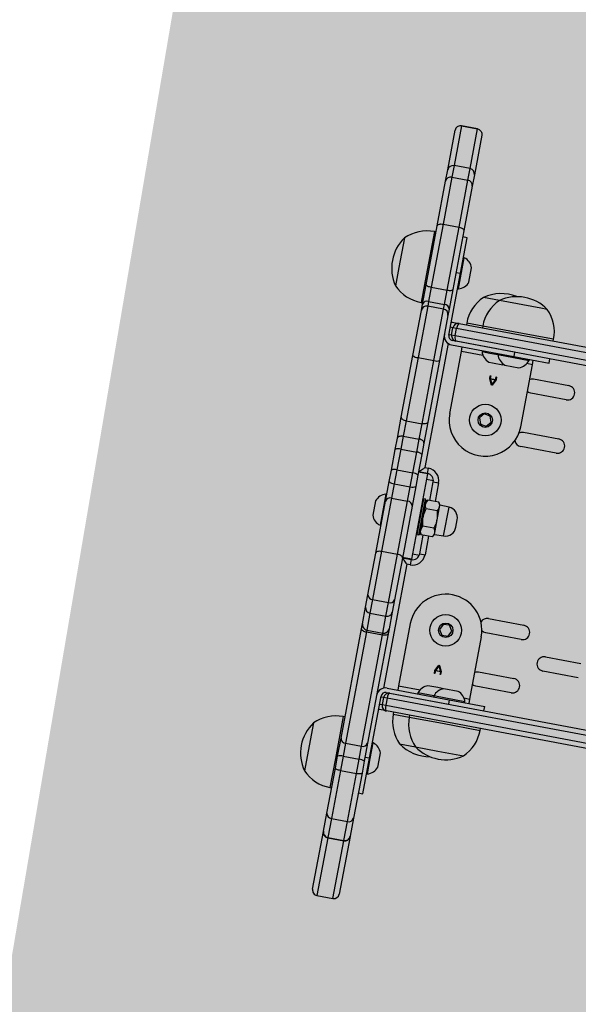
# Model space of a CAD drawing. Header units: inches. Extents: x -433 to 341, y -109 to 237.
# Tile 122 of 256: x -349.94 to -349.63, y 37.698 to 38.243. Entities that reach past the tile are written whole.
import ezdxf

# ---------------------------------------------------------------- set-up
doc = ezdxf.new("R2010")
doc.units = ezdxf.units.IN
doc.header["$MEASUREMENT"] = 0
for name, color, linetype, lineweight in [('1_mata', 7, 'Continuous', 5), ('1_projektowane', 7, 'Continuous', 5), ('1_trawa', 82, 'Continuous', 5)]:
    doc.layers.add(name, color=color, linetype=linetype, lineweight=lineweight)
picture_1 = doc.add_image_def('image1.jpg', size_in_pixel=(9921, 7015))

# ---------------------------------------------------------------- blocks, each defined once
blk = doc.blocks.new('jdjdjd')
at = {"color": 7, "linetype": 'Continuous', "lineweight": 25}
for p, q in [((-23.78214924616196, 50.83281060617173), (-23.78214924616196, 51.06881060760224)), ((-23.77914924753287, 51.0698106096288), (-23.77914924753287, 50.83181060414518)), ((-23.77514924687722, 50.83181060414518), (-23.77514924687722, 51.0698106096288)), ((-23.77214924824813, 51.06881060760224), (-23.77214924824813, 50.83281060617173)), ((-23.57364924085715, 50.83281060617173), (-23.57364924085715, 51.06881060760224)), ((-23.57064924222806, 51.0698106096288), (-23.57064924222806, 50.83181060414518)), ((-23.56664924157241, 50.83181060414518), (-23.56664924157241, 51.0698106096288)), ((-23.56364924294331, 51.06881060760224), (-23.56364924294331, 50.83281060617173)), ((-23.6093658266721, 50.91384965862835), (-23.6093658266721, 50.93384966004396)), ((-23.6013658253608, 50.93384966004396), (-23.6013658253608, 50.91384965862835)), ((-23.75948221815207, 50.87884965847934), (-23.75948221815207, 50.89884966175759)), ((-23.75148221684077, 50.89884966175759), (-23.75148221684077, 50.87884965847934)), ((-23.72943266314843, 50.87884965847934), (-23.72943266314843, 50.89884966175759)), ((-23.72143266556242, 50.89884966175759), (-23.72143266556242, 50.87884965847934)), ((-23.62436582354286, 50.87884965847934), (-23.62436582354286, 50.89884966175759)), ((-23.61636582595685, 50.89884966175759), (-23.61636582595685, 50.87884965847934)), ((-23.59431627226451, 50.87884965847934), (-23.59431627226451, 50.89884966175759)), ((-23.5863162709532, 50.89884966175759), (-23.5863162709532, 50.87884965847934)), ((-23.78214924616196, 50.88581060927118), (-23.78314924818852, 50.88581060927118)), ((-23.76964924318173, 50.88581060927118), (-23.77214924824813, 50.88581060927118)), ((-23.76964924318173, 50.86581060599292), (-23.76964924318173, 50.88581060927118)), ((-23.57364924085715, 50.88581060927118), (-23.57614924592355, 50.88581060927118)), ((-23.57614924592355, 50.86581060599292), (-23.57614924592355, 50.88581060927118)), ((-23.56264924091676, 50.88581060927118), (-23.56364924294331, 50.88581060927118)), ((-23.79874925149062, 50.87931060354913), (-23.79874925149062, 50.87570177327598)), ((-23.79874925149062, 50.87570177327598), (-23.79874925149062, 50.85231060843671)), ((-23.76714924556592, 50.87681060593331), (-23.76964924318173, 50.87681060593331)), ((-23.76914924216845, 50.87456060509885), (-23.76964924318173, 50.87456060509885)), ((-23.76914924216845, 50.85706060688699), (-23.76914924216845, 50.87456060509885)), ((-23.73214924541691, 50.87681060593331), (-23.76714924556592, 50.87681060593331)), ((-23.61364924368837, 50.87681060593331), (-23.57864924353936, 50.87681060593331)), ((-23.57864924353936, 50.87681060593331), (-23.57614924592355, 50.87681060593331)), ((-23.57614924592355, 50.87456060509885), (-23.57664924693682, 50.87456060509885)), ((-23.57664924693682, 50.87456060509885), (-23.57664924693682, 50.85706908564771)), ((-23.54704923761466, 50.8649034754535), (-23.54704923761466, 50.87931060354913)), ((-23.76414924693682, 50.86181060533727), (-23.76414924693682, 50.86981060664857)), ((-23.58164924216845, 50.86981060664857), (-23.58164924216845, 50.86181447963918)), ((-23.77214924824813, 50.86581060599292), (-23.76964924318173, 50.86581060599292)), ((-23.77214924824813, 50.86581060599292), (-23.77214924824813, 50.8308106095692)), ((-23.76964924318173, 50.8308106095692), (-23.76964924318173, 50.86581060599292)), ((-23.57614924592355, 50.86581060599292), (-23.57364924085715, 50.86581060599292)), ((-23.57614924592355, 50.8308106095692), (-23.57614924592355, 50.86581060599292)), ((-23.57364924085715, 50.8308106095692), (-23.57364924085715, 50.86581060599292)), ((-23.54704923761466, 50.85231060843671), (-23.54704923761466, 50.8649034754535)), ((-23.76414924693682, 50.86081060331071), (-23.76433230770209, 50.86131060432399)), ((-23.76414924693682, 50.85481060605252), (-23.76414924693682, 50.86081060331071)), ((-23.75679193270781, 50.85858166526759), (-23.75510235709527, 50.85858166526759)), ((-23.75679193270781, 50.85830677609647), (-23.75679193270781, 50.85858166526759)), ((-23.75526434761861, 50.85830677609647), (-23.75679193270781, 50.85830677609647)), ((-23.75526434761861, 50.85532425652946), (-23.75526434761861, 50.85830677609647)), ((-23.75510235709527, 50.85858166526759), (-23.75189501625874, 50.85692841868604)), ((-23.75227200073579, 50.85681551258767), (-23.75500222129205, 50.85822431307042)), ((-23.75500222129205, 50.85822431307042), (-23.75500222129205, 50.85540770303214)), ((-23.73480183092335, 50.85903856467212), (-23.73540500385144, 50.85562737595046)), ((-23.73154607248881, 50.86022179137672), (-23.73480183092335, 50.85903856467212)), ((-23.72889348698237, 50.85799383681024), (-23.73154607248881, 50.86022179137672)), ((-23.72949665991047, 50.85458264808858), (-23.72889348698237, 50.85799383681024)), ((-23.61386256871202, 50.86026813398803), (-23.61675021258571, 50.85835462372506)), ((-23.61675021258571, 50.85835462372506), (-23.61653688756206, 50.85489709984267)), ((-23.61076159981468, 50.85872411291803), (-23.61386256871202, 50.86026813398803)), ((-23.61054827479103, 50.85526658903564), (-23.61076159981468, 50.85872411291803)), ((-23.59390347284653, 50.85691859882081), (-23.59069613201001, 50.85857184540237)), ((-23.59079626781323, 50.85821350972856), (-23.59352648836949, 50.85680570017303)), ((-23.59079626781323, 50.85539689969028), (-23.59079626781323, 50.85821350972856)), ((-23.59069613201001, 50.85857184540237), (-23.58900655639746, 50.85857184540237)), ((-23.59053414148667, 50.85829696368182), (-23.59053414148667, 50.85531443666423)), ((-23.58900655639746, 50.85829696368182), (-23.59053414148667, 50.85829696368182)), ((-23.58900655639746, 50.85857184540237), (-23.58900655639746, 50.85829696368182)), ((-23.58164924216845, 50.86181447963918), (-23.58164924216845, 50.86181060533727)), ((-23.58146618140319, 50.86131060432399), (-23.58164924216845, 50.86081060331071)), ((-23.58164924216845, 50.86081060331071), (-23.58164924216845, 50.85829522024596)), ((-23.58164924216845, 50.85829522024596), (-23.58164924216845, 50.85281060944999)), ((-23.79874925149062, 50.85231060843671), (-23.79874925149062, 50.84331060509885)), ((-23.76964924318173, 50.85706060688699), (-23.76914924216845, 50.85706060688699)), ((-23.76914924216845, 50.85243560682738), (-23.76914924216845, 50.85706060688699)), ((-23.76914924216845, 50.84806060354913), (-23.76914924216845, 50.85243560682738)), ((-23.76414924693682, 50.85281060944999), (-23.76414924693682, 50.85481060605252)), ((-23.75679193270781, 50.85532425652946), (-23.75526434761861, 50.85532425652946)), ((-23.75679193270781, 50.85504936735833), (-23.75679193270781, 50.85532425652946)), ((-23.75510235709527, 50.85504936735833), (-23.75679193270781, 50.85504936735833)), ((-23.75189501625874, 50.85670261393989), (-23.75510235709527, 50.85504936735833)), ((-23.75500222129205, 50.85540770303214), (-23.75227200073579, 50.85681551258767)), ((-23.75189501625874, 50.85692841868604), (-23.75189501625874, 50.85670261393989)), ((-23.73540500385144, 50.85562737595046), (-23.732752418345, 50.85339942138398)), ((-23.732752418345, 50.85339942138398), (-23.72949665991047, 50.85458264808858)), ((-23.61653688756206, 50.85489709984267), (-23.61343591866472, 50.85335307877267)), ((-23.61343591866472, 50.85335307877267), (-23.61054827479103, 50.85526658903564)), ((-23.59390347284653, 50.85669280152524), (-23.59390347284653, 50.85691859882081)), ((-23.59069613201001, 50.85503954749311), (-23.59390347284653, 50.85669280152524)), ((-23.59352648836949, 50.85680570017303), (-23.59079626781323, 50.85539689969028)), ((-23.58900655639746, 50.85503954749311), (-23.59069613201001, 50.85503954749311)), ((-23.59053414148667, 50.85531443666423), (-23.58900655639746, 50.85531443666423)), ((-23.58900655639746, 50.85531443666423), (-23.58900655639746, 50.85503954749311)), ((-23.57664924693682, 50.85706908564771), (-23.57664924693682, 50.85706060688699)), ((-23.57664924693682, 50.85706060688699), (-23.57614924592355, 50.85706060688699)), ((-23.57664924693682, 50.85706060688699), (-23.57664924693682, 50.84806060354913)), ((-23.54704923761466, 50.84331060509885), (-23.54704923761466, 50.85231060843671)), ((-23.76964924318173, 50.84806060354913), (-23.76914924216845, 50.84806060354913)), ((-23.67082750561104, 50.85181060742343), (-23.67497098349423, 50.85181060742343)), ((-23.57664924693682, 50.84806060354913), (-23.57614924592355, 50.84806060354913)), ((-23.78314924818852, 50.84581061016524), (-23.78214924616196, 50.84581061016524)), ((-23.68096732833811, 50.84602000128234), (-23.68114924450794, 50.84081060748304)), ((-23.66464924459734, 50.84081060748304), (-23.66483116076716, 50.84602000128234)), ((-23.56364924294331, 50.84581061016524), (-23.56264924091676, 50.84581061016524)), ((-23.78314924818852, 50.83681060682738), (-23.78214924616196, 50.83681060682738)), ((-23.76714924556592, 50.83681060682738), (-23.76964924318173, 50.83681060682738)), ((-23.73214924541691, 50.83681060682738), (-23.76714924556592, 50.83681060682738)), ((-23.69314924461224, 50.83481061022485), (-23.69314924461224, 50.83781060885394)), ((-23.68114924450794, 50.84081060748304), (-23.68271419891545, 50.83990708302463)), ((-23.68271419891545, 50.83990708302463), (-23.68271419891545, 50.83371413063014)), ((-23.66464924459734, 50.84081060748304), (-23.68114924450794, 50.84081060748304)), ((-23.67780672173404, 50.83990708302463), (-23.67780672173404, 50.83371413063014)), ((-23.66799176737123, 50.83990708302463), (-23.66799176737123, 50.83371413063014)), ((-23.66308429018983, 50.83990708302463), (-23.66464924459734, 50.84081060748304)), ((-23.66308429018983, 50.83990708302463), (-23.66308429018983, 50.83371413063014)), ((-23.65264924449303, 50.83481061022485), (-23.65264924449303, 50.83781060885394)), ((-23.61364924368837, 50.83681060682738), (-23.57864924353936, 50.83681060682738)), ((-23.57864924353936, 50.83681060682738), (-23.57614924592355, 50.83681060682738)), ((-23.56364924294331, 50.83681060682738), (-23.56264924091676, 50.83681060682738)), ((-23.80564924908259, 50.83381060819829), (-23.81364925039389, 50.83381060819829)), ((-23.78214924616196, 50.82881060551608), (-23.78214924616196, 50.83281060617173)), ((-23.77514924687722, 50.83181060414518), (-23.77914924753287, 50.83181060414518)), ((-23.77914924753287, 50.83181060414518), (-23.77914924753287, 50.82981060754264)), ((-23.77514924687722, 50.82981060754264), (-23.77514924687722, 50.83181060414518)), ((-23.70014924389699, 50.82881060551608), (-23.70014924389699, 50.8308106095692)), ((-23.69714924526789, 50.8308106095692), (-23.70014924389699, 50.8308106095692)), ((-23.69714924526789, 50.8308106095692), (-23.69714924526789, 50.82581060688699)), ((-23.69689924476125, 50.8308106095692), (-23.69714924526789, 50.8308106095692)), ((-23.69689924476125, 50.8308106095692), (-23.69689924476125, 50.82581060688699)), ((-23.69689924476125, 50.8308106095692), (-23.64889924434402, 50.8308106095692)), ((-23.68271419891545, 50.83481061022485), (-23.69314924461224, 50.83481061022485)), ((-23.68289924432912, 50.83231060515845), (-23.68289924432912, 50.83131061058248)), ((-23.68271419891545, 50.83371413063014), (-23.68114924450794, 50.83281060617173)), ((-23.66339924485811, 50.83281060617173), (-23.68239924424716, 50.83281060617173)), ((-23.66464924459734, 50.83281060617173), (-23.66308429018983, 50.83371413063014)), ((-23.65264924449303, 50.83481061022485), (-23.66308429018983, 50.83481061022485)), ((-23.66289924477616, 50.83131061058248), (-23.66289924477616, 50.83231060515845)), ((-23.64864924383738, 50.8308106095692), (-23.64889924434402, 50.8308106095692)), ((-23.64889924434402, 50.8308106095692), (-23.64889924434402, 50.82581060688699)), ((-23.64864924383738, 50.8308106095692), (-23.64564924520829, 50.8308106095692)), ((-23.64864924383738, 50.82581060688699), (-23.64864924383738, 50.8308106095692)), ((-23.64564924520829, 50.8308106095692), (-23.64564924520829, 50.82881060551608)), ((-23.57064924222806, 50.83181060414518), (-23.56664924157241, 50.83181060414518)), ((-23.57064924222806, 50.83181060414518), (-23.57064924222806, 50.82981060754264)), ((-23.56664924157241, 50.82981060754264), (-23.56664924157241, 50.83181060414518)), ((-23.56364924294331, 50.83281060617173), (-23.56364924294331, 50.82881060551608)), ((-23.53614924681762, 50.83381060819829), (-23.54014924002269, 50.83381060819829)), ((-23.53214923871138, 50.83381060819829), (-23.53614924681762, 50.83381060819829)), ((-23.88694993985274, 50.82581060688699), (-23.86455730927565, 50.82581060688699)), ((-23.86455257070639, 50.82581060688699), (-23.85824948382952, 50.82581060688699)), ((-23.85824948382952, 50.82581060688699), (-23.8330171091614, 50.82581060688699)), ((-23.8330171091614, 50.82581060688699), (-23.79988157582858, 50.82581060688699)), ((-23.82964923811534, 50.8283106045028), (-23.82964923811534, 50.82581060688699)), ((-23.80964924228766, 50.8283106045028), (-23.82964923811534, 50.8283106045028)), ((-23.81839924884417, 50.82881060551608), (-23.81839924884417, 50.8283106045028)), ((-23.80089925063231, 50.82881060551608), (-23.81839924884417, 50.82881060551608)), ((-23.80964924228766, 50.82581060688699), (-23.80964924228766, 50.8283106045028)), ((-23.77464924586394, 50.8283106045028), (-23.80964924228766, 50.8283106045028)), ((-23.80089925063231, 50.8283106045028), (-23.80089925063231, 50.82881060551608)), ((-23.79988157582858, 50.82581060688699), (-23.78880875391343, 50.82581060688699)), ((-23.78880875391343, 50.82581060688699), (-23.78539100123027, 50.82581060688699)), ((-23.78539100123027, 50.82581060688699), (-23.75986442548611, 50.82581060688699)), ((-23.78214924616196, 50.8283106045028), (-23.78214924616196, 50.82881060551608)), ((-23.77514924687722, 50.82981060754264), (-23.77914924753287, 50.82981060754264)), ((-23.75986442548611, 50.82581060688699), (-23.72515690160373, 50.82581060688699)), ((-23.72515690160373, 50.82581060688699), (-23.71324266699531, 50.82581060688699)), ((-23.71324266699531, 50.82581060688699), (-23.70700312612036, 50.82581060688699)), ((-23.70700312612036, 50.82581060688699), (-23.69534749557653, 50.82581060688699)), ((-23.69534749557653, 50.82581060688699), (-23.68889667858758, 50.82581060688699)), ((-23.68889667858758, 50.82581060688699), (-23.67776633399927, 50.82581060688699)), ((-23.67776633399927, 50.82581060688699), (-23.64848541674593, 50.82581060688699)), ((-23.64848541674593, 50.82581060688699), (-23.62491662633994, 50.82581060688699)), ((-23.62491662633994, 50.82581060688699), (-23.6180369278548, 50.82581060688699)), ((-23.6180369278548, 50.82581060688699), (-23.6087060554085, 50.82581060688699)), ((-23.6087060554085, 50.82581060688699), (-23.60868213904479, 50.82581060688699)), ((-23.60868213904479, 50.82581060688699), (-23.60589039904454, 50.82581060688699)), ((-23.60589039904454, 50.82581060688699), (-23.54417192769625, 50.82581060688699)), ((-23.53614924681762, 50.8283106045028), (-23.57114924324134, 50.8283106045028)), ((-23.57064924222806, 50.82981060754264), (-23.56664924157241, 50.82981060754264)), ((-23.56364924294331, 50.82881060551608), (-23.56364924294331, 50.8283106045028)), ((-23.54489923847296, 50.82881060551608), (-23.54489923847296, 50.8283106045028)), ((-23.53614924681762, 50.82881060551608), (-23.54489923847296, 50.82881060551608)), ((-23.54417192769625, 50.82581060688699), (-23.5340801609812, 50.82581060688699)), ((-23.5273992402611, 50.82881060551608), (-23.53614924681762, 50.82881060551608)), ((-23.53614924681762, 50.8283106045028), (-23.53614924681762, 50.82581060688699)), ((-23.51614925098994, 50.8283106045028), (-23.53614924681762, 50.8283106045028)), ((-23.5340801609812, 50.82581060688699), (-23.52732752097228, 50.82581060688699)), ((-23.5273992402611, 50.8283106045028), (-23.5273992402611, 50.82881060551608)), ((-23.52732752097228, 50.82581060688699), (-23.50190800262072, 50.82581060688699)), ((-23.51614925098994, 50.82581060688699), (-23.51614925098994, 50.8283106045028)), ((-23.50190800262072, 50.82581060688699), (-23.49170599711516, 50.82581060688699)), ((-23.49170599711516, 50.82581060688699), (-23.49151786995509, 50.82581060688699)), ((-23.49151786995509, 50.82581060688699), (-23.45903390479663, 50.82581060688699)), ((-23.88995005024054, 50.82281060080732), (-23.88995005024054, 50.81381061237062)), ((-23.88994994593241, 50.82281060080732), (-23.88995005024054, 50.82281060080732)), ((-23.88994994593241, 50.81381061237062), (-23.88994994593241, 50.82281060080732)), ((-23.86755256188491, 50.82281060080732), (-23.86755256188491, 50.81381061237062)), ((-23.86099015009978, 50.81381061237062), (-23.86099015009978, 50.82281060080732)), ((-23.8345628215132, 50.82281060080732), (-23.86099015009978, 50.82281060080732)), ((-23.8345628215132, 50.81381061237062), (-23.8345628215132, 50.82281060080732)), ((-23.7990458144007, 50.82281060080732), (-23.8345628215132, 50.82281060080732)), ((-23.7990458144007, 50.81381061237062), (-23.7990458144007, 50.82281060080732)), ((-23.79099285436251, 50.82281060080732), (-23.7990458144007, 50.82281060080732)), ((-23.79099285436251, 50.81381061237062), (-23.79099285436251, 50.82281060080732)), ((-23.78839100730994, 50.82281060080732), (-23.78839100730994, 50.81381061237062)), ((-23.75933731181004, 50.81381061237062), (-23.75933731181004, 50.82281060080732)), ((-23.7237625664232, 50.82281060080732), (-23.75933731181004, 50.82281060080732)), ((-23.7237625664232, 50.81381061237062), (-23.7237625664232, 50.82281060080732)), ((-23.71509766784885, 50.82281060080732), (-23.7237625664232, 50.82281060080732)), ((-23.71509766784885, 50.81381061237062), (-23.71509766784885, 50.82281060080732)), ((-23.70770766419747, 50.82281060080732), (-23.71509766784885, 50.82281060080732)), ((-23.70770766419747, 50.81381061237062), (-23.70770766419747, 50.82281060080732)), ((-23.69600513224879, 50.82281060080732), (-23.70770766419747, 50.82281060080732)), ((-23.6882360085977, 50.82281060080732), (-23.69600513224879, 50.82281060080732)), ((-23.69600513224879, 50.81381061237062), (-23.69600513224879, 50.82281060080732)), ((-23.68014121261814, 50.82281060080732), (-23.6882360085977, 50.82281060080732)), ((-23.6882360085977, 50.81381061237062), (-23.6882360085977, 50.82281060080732)), ((-23.68014121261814, 50.81381061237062), (-23.68014121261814, 50.82281060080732)), ((-23.65019618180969, 50.82281060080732), (-23.68014121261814, 50.82281060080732)), ((-23.62291441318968, 50.82281060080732), (-23.65019618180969, 50.82281060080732)), ((-23.65019618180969, 50.81381061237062), (-23.65019618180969, 50.82281060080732)), ((-23.62291441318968, 50.81381061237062), (-23.62291441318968, 50.82281060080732)), ((-23.6151995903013, 50.82281060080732), (-23.62291441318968, 50.82281060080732)), ((-23.6151995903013, 50.81381061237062), (-23.6151995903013, 50.82281060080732)), ((-23.60570856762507, 50.82281060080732), (-23.6151995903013, 50.82281060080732)), ((-23.60570856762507, 50.81381061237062), (-23.60570856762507, 50.82281060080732)), ((-23.60568214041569, 50.81381061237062), (-23.60568214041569, 50.82281060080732)), ((-23.60462825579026, 50.81381061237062), (-23.60462825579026, 50.82281060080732)), ((-23.54189519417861, 50.82281060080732), (-23.60462825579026, 50.82281060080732)), ((-23.54189519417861, 50.81381061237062), (-23.54189519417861, 50.82281060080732)), ((-23.53453533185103, 50.82281060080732), (-23.54189519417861, 50.82281060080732)), ((-23.53453533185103, 50.81381061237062), (-23.53453533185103, 50.82281060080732)), ((-23.52649959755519, 50.82281060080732), (-23.53453533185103, 50.82281060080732)), ((-23.52649959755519, 50.81381061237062), (-23.52649959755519, 50.82281060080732)), ((-23.49942287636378, 50.82281060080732), (-23.52649959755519, 50.82281060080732)), ((-23.49942287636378, 50.81381061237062), (-23.49942287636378, 50.82281060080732)), ((-23.48871072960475, 50.82281060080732), (-23.49942287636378, 50.82281060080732)), ((-23.48871072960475, 50.81381061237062), (-23.48871072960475, 50.82281060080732)), ((-23.48851787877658, 50.81381061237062), (-23.48851787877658, 50.82281060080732)), ((-23.45603391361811, 50.81381061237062), (-23.45603391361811, 50.82281060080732)), ((-23.88995005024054, 50.81381061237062), (-23.88994994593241, 50.81381061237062)), ((-23.86455730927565, 50.81081060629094), (-23.88694993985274, 50.81081060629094)), ((-23.85824948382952, 50.81081060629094), (-23.86455257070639, 50.81081060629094)), ((-23.86099015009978, 50.81381061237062), (-23.8345628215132, 50.81381061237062)), ((-23.8330171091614, 50.81081060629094), (-23.85824948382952, 50.81081060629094)), ((-23.8345628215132, 50.81381061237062), (-23.7990458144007, 50.81381061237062)), ((-23.79988157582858, 50.81081060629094), (-23.8330171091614, 50.81081060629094)), ((-23.82964923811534, 50.81081060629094), (-23.82964923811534, 50.80981060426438)), ((-23.78880875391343, 50.81081060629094), (-23.79988157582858, 50.81081060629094)), ((-23.7990458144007, 50.81381061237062), (-23.79099285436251, 50.81381061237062)), ((-23.78964924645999, 50.80981060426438), (-23.78964924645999, 50.81081060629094)), ((-23.78539100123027, 50.81081060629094), (-23.78880875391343, 50.81081060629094)), ((-23.75986442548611, 50.81081060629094), (-23.78539100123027, 50.81081060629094)), ((-23.72515690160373, 50.81081060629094), (-23.75986442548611, 50.81081060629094)), ((-23.75933731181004, 50.81381061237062), (-23.7237625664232, 50.81381061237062)), ((-23.71324266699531, 50.81081060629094), (-23.72515690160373, 50.81081060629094)), ((-23.7237625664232, 50.81381061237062), (-23.71509766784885, 50.81381061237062)), ((-23.71509766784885, 50.81381061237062), (-23.70770766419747, 50.81381061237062)), ((-23.70700312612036, 50.81081060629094), (-23.71324266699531, 50.81081060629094)), ((-23.70770766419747, 50.81381061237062), (-23.69600513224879, 50.81381061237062)), ((-23.69534749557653, 50.81081060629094), (-23.70700312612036, 50.81081060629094)), ((-23.69600513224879, 50.81381061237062), (-23.6882360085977, 50.81381061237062)), ((-23.68889667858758, 50.81081060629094), (-23.69534749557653, 50.81081060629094)), ((-23.67776633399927, 50.81081060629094), (-23.68889667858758, 50.81081060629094)), ((-23.6882360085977, 50.81381061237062), (-23.68014121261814, 50.81381061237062)), ((-23.68162460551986, 50.81081060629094), (-23.68162460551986, 50.81031061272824)), ((-23.68162460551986, 50.81031061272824), (-23.66412460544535, 50.81031061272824)), ((-23.68014121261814, 50.81381061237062), (-23.65019618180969, 50.81381061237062)), ((-23.64848541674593, 50.81081060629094), (-23.67776633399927, 50.81081060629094)), ((-23.66412460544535, 50.81031061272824), (-23.66412460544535, 50.81081060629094)), ((-23.65019618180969, 50.81381061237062), (-23.62291441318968, 50.81381061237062)), ((-23.62491662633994, 50.81081060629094), (-23.64848541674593, 50.81081060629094)), ((-23.6180369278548, 50.81081060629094), (-23.62491662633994, 50.81081060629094)), ((-23.62291441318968, 50.81381061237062), (-23.6151995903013, 50.81381061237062)), ((-23.6087060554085, 50.81081060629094), (-23.6180369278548, 50.81081060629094)), ((-23.6151995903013, 50.81381061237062), (-23.60570856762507, 50.81381061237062)), ((-23.60868213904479, 50.81081060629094), (-23.6087060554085, 50.81081060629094)), ((-23.60589039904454, 50.81081060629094), (-23.60868213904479, 50.81081060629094)), ((-23.54417192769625, 50.81081060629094), (-23.60589039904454, 50.81081060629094)), ((-23.60462825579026, 50.81381061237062), (-23.54189519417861, 50.81381061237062)), ((-23.55614924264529, 50.81081060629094), (-23.55614924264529, 50.80981060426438)), ((-23.5340801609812, 50.81081060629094), (-23.54417192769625, 50.81081060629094)), ((-23.54189519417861, 50.81381061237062), (-23.53453533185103, 50.81381061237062)), ((-23.53453533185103, 50.81381061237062), (-23.52649959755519, 50.81381061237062)), ((-23.52732752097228, 50.81081060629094), (-23.5340801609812, 50.81081060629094)), ((-23.50190800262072, 50.81081060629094), (-23.52732752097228, 50.81081060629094)), ((-23.52649959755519, 50.81381061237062), (-23.49942287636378, 50.81381061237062)), ((-23.51614925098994, 50.80981060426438), (-23.51614925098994, 50.81081060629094)), ((-23.49170599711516, 50.81081060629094), (-23.50190800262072, 50.81081060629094)), ((-23.49942287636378, 50.81381061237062), (-23.48871072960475, 50.81381061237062)), ((-23.49151786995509, 50.81081060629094), (-23.49170599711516, 50.81081060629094)), ((-23.45903390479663, 50.81081060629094), (-23.49151786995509, 50.81081060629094)), ((-23.67687460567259, 50.80531060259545), (-23.66887460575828, 50.80531060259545)), ((-23.82314924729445, 50.79421060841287), (-23.80646923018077, 50.79421060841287)), ((-23.80646923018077, 50.79421060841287), (-23.79614924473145, 50.79421060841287)), ((-23.54964924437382, 50.79421060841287), (-23.533688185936, 50.79421060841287)), ((-23.533688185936, 50.79421060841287), (-23.52264924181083, 50.79421060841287))]:
    blk.add_line(p, q, dxfattribs=at)
at = {"color": 8, "linetype": 'Continuous', "lineweight": 25}
for p, q in [((-23.78314924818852, 50.88581060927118), (-23.78314924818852, 50.88046418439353)), ((-23.56264924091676, 50.86446670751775), (-23.56264924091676, 50.88581060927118)), ((-23.78314924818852, 50.88046418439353), (-23.78314924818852, 50.84581061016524)), ((-23.76714924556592, 50.87681060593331), (-23.76714924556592, 50.87368063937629)), ((-23.57864924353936, 50.87368063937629), (-23.57864924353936, 50.87681060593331)), ((-23.56264924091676, 50.84581061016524), (-23.56264924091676, 50.86446670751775)), ((-23.76714924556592, 50.84894057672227), (-23.76714924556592, 50.83681060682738)), ((-23.57864924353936, 50.83681060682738), (-23.57864924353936, 50.84894057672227)), ((-23.78314924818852, 50.84581061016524), (-23.78314924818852, 50.83681060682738)), ((-23.66483116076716, 50.84602000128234), (-23.68096732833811, 50.84602000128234)), ((-23.56264924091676, 50.83681060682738), (-23.56264924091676, 50.84581061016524)), ((-23.69314924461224, 50.83781060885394), (-23.68271419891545, 50.83781060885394)), ((-23.66308429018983, 50.83781060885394), (-23.65264924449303, 50.83781060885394)), ((-23.69389924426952, 50.8308106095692), (-23.69389924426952, 50.83473966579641)), ((-23.66289924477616, 50.83231060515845), (-23.68289924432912, 50.83231060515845)), ((-23.68289924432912, 50.83131061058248), (-23.66289924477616, 50.83131061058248)), ((-23.65189924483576, 50.8308106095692), (-23.65189924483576, 50.83473966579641)), ((-23.77914924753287, 50.82981060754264), (-23.77914924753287, 50.8283106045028)), ((-23.77514924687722, 50.8283106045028), (-23.77514924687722, 50.82981060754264)), ((-23.77006666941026, 50.82881060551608), (-23.70014924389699, 50.82881060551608)), ((-23.64564924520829, 50.82881060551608), (-23.57573181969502, 50.82881060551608)), ((-23.57064924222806, 50.82981060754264), (-23.57064924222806, 50.8283106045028)), ((-23.56664924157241, 50.8283106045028), (-23.56664924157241, 50.82981060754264)), ((-23.86755256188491, 50.82281060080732), (-23.88994994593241, 50.82281060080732)), ((-23.86099015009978, 50.82281060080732), (-23.86755256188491, 50.82281060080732)), ((-23.78839100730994, 50.82281060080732), (-23.79099285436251, 50.82281060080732)), ((-23.75933731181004, 50.82281060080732), (-23.78839100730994, 50.82281060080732)), ((-23.60568214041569, 50.82281060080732), (-23.60570856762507, 50.82281060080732)), ((-23.60462825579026, 50.82281060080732), (-23.60568214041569, 50.82281060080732)), ((-23.48851787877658, 50.82281060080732), (-23.48871072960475, 50.82281060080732)), ((-23.45603391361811, 50.82281060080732), (-23.48851787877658, 50.82281060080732)), ((-23.88994994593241, 50.81381061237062), (-23.86755256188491, 50.81381061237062)), ((-23.86755256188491, 50.81381061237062), (-23.86099015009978, 50.81381061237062)), ((-23.82964923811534, 50.80981060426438), (-23.80493810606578, 50.80981060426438)), ((-23.80493810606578, 50.80981060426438), (-23.78964924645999, 50.80981060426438)), ((-23.79099285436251, 50.81381061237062), (-23.78839100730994, 50.81381061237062)), ((-23.78839100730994, 50.81381061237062), (-23.75933731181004, 50.81381061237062)), ((-23.60570856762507, 50.81381061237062), (-23.60568214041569, 50.81381061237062)), ((-23.60568214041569, 50.81381061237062), (-23.60462825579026, 50.81381061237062)), ((-23.55614924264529, 50.80981060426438), (-23.5325032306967, 50.80981060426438)), ((-23.5325032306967, 50.80981060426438), (-23.51614925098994, 50.80981060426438)), ((-23.48871072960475, 50.81381061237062), (-23.48851787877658, 50.81381061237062)), ((-23.48851787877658, 50.81381061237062), (-23.45603391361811, 50.81381061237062))]:
    blk.add_line(p, q, dxfattribs=at)
at = {"color": 7, "linetype": 'Continuous', "lineweight": 25, "flags": 128}
for points in [[(-23.75892347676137, 50.87681060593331), (-23.75928643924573, 50.87761359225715), (-23.75948221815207, 50.87884965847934)], [(-23.75148221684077, 50.87884965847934), (-23.75167798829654, 50.87761359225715), (-23.75204095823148, 50.87681060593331)], [(-23.72867447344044, 50.87650644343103), (-23.72923688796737, 50.87761359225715), (-23.72943266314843, 50.87884965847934)], [(-23.61636582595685, 50.87884965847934), (-23.6165616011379, 50.87761359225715), (-23.61712401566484, 50.87650644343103)], [(-23.5937575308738, 50.87681060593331), (-23.59412050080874, 50.87761359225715), (-23.59431627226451, 50.87884965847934)], [(-23.5863162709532, 50.87884965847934), (-23.58651204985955, 50.87761359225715), (-23.58687501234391, 50.87681060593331)], [(-23.8345628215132, 50.82281060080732), (-23.83453312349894, 50.82339587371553), (-23.83444516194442, 50.8239586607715), (-23.83430231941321, 50.82447731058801), (-23.83411009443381, 50.82493193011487), (-23.833875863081, 50.82530501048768), (-23.83360862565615, 50.82558224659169), (-23.83331866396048, 50.82575296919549), (-23.8330171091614, 50.82581060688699)], [(-23.7990458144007, 50.82281060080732), (-23.79906186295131, 50.82339587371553), (-23.79910942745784, 50.8239586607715), (-23.7991866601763, 50.82447731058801), (-23.79929059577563, 50.82493193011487), (-23.79941724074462, 50.82530501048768), (-23.79956173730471, 50.82558224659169), (-23.7997185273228, 50.82575296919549), (-23.79988157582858, 50.82581060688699)], [(-23.72515690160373, 50.82581060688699), (-23.72488488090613, 50.82575296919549), (-23.72462331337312, 50.82558224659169), (-23.7243822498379, 50.82530501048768), (-23.72417095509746, 50.82493193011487), (-23.72399755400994, 50.82447731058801), (-23.7238687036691, 50.8239586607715), (-23.72378935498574, 50.82339587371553), (-23.7237625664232, 50.82281060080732)], [(-23.71324266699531, 50.82581060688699), (-23.71360456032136, 50.82575296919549), (-23.71395254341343, 50.82558224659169), (-23.71427324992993, 50.82530501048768), (-23.71455434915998, 50.82493193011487), (-23.714785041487, 50.82447731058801), (-23.71495646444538, 50.8239586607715), (-23.71506202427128, 50.82339587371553), (-23.71509766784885, 50.82281060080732)], [(-23.69714924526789, 50.82581060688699), (-23.69720688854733, 50.82586825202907), (-23.69737760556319, 50.82603896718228), (-23.69765483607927, 50.82631619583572), (-23.69802792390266, 50.82668928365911), (-23.69848253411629, 50.82714389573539), (-23.69900119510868, 50.82766255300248), (-23.69956397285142, 50.82822533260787), (-23.70014924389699, 50.82881060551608)], [(-23.64848541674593, 50.82581060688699), (-23.6488191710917, 50.82575296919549), (-23.64914009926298, 50.82558224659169), (-23.64943586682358, 50.82530501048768), (-23.64969510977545, 50.82493193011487), (-23.64990786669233, 50.82447731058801), (-23.65006595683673, 50.8239586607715), (-23.6501633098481, 50.82339587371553), (-23.65019618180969, 50.82281060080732)], [(-23.64864924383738, 50.82581060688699), (-23.64860366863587, 50.8258561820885), (-23.64846832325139, 50.82599152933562), (-23.64824732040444, 50.82621252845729), (-23.64794737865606, 50.82651247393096), (-23.64757760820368, 50.82688224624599), (-23.64714924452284, 50.82731060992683), (-23.64667530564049, 50.82778454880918), (-23.64617018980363, 50.82828966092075), (-23.64564924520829, 50.82881060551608)], [(-23.60589039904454, 50.82581060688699), (-23.60564417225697, 50.82575296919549), (-23.60540740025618, 50.82558224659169), (-23.60518919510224, 50.82530501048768), (-23.60499793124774, 50.82493193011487), (-23.6048409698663, 50.82447731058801), (-23.60472433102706, 50.8239586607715), (-23.6046525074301, 50.82339587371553), (-23.60462825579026, 50.82281060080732)], [(-23.52732752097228, 50.82581060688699), (-23.52716599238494, 50.82575296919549), (-23.52701069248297, 50.82558224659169), (-23.52686755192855, 50.82530501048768), (-23.52674208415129, 50.82493193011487), (-23.52663913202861, 50.82447731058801), (-23.52656261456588, 50.8239586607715), (-23.52651551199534, 50.82339587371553), (-23.52649959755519, 50.82281060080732)], [(-23.8330171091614, 50.81081060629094), (-23.83331866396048, 50.81086824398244), (-23.83360862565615, 50.81103896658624), (-23.833875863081, 50.81131620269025), (-23.83411009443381, 50.81168928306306), (-23.83430231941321, 50.81214390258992), (-23.83444516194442, 50.81266255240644), (-23.83453312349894, 50.81322533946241), (-23.8345628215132, 50.81381061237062)], [(-23.79988157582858, 50.81081060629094), (-23.7997185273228, 50.81086824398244), (-23.79956173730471, 50.81103896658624), (-23.79941724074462, 50.81131620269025), (-23.79929059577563, 50.81168928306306), (-23.7991866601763, 50.81214390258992), (-23.79910942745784, 50.81266255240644), (-23.79906186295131, 50.81322533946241), (-23.7990458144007, 50.81381061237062)], [(-23.72515690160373, 50.81081060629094), (-23.72488488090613, 50.81086824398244), (-23.72462331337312, 50.81103896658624), (-23.7243822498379, 50.81131620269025), (-23.72417095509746, 50.81168928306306), (-23.72399755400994, 50.81214390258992), (-23.7238687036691, 50.81266255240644), (-23.72378935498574, 50.81322533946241), (-23.7237625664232, 50.81381061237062)], [(-23.71324266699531, 50.81081060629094), (-23.71360456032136, 50.81086824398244), (-23.71395254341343, 50.81103896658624), (-23.71427324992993, 50.81131620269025), (-23.71455434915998, 50.81168928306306), (-23.714785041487, 50.81214390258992), (-23.71495646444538, 50.81266255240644), (-23.71506202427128, 50.81322533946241), (-23.71509766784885, 50.81381061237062)], [(-23.64848541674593, 50.81081060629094), (-23.6488191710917, 50.81086824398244), (-23.64914009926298, 50.81103896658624), (-23.64943586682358, 50.81131620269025), (-23.64969510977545, 50.81168928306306), (-23.64990786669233, 50.81214390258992), (-23.65006595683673, 50.81266255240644), (-23.6501633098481, 50.81322533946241), (-23.65019618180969, 50.81381061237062)], [(-23.60589039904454, 50.81081060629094), (-23.60564417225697, 50.81086824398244), (-23.60540740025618, 50.81103896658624), (-23.60518919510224, 50.81131620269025), (-23.60499793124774, 50.81168928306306), (-23.6048409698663, 50.81214390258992), (-23.60472433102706, 50.81266255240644), (-23.6046525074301, 50.81322533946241), (-23.60462825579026, 50.81381061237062)], [(-23.52649959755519, 50.81381061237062), (-23.52651551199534, 50.81322533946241), (-23.52656261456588, 50.81266255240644), (-23.52663913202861, 50.81214390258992), (-23.52674208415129, 50.81168928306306), (-23.52686755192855, 50.81131620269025), (-23.52701069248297, 50.81103896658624), (-23.52716599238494, 50.81086824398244), (-23.52732752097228, 50.81081060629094)]]:
    blk.add_lwpolyline(points, dxfattribs=at)
at = {"color": 7, "linetype": 'Continuous', "lineweight": 25}
for centre, radius in [((-23.73214924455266, 50.85681060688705), 0.008750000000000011), ((-23.61364924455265, 50.85681060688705), 0.008750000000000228), ((-23.73214924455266, 50.85681060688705), 0.004000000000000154), ((-23.61364924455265, 50.85681060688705), 0.004000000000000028)]:
    blk.add_circle(centre, radius, dxfattribs=at)
for centre, radius, start, end in [((-23.60536582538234, 50.91384966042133), 0.004000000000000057, 180, 0), ((-23.75548221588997, 50.89884966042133), 0.004000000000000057, 0, 180), ((-23.72543266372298, 50.89884966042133), 0.004000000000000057, 0, 180), ((-23.62036582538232, 50.89884966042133), 0.004000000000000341, 0, 180), ((-23.59031627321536, 50.89884966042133), 0.004000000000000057, 0, 180), ((-23.78314924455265, 50.86384060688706), 0.02197000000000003, 90, 135.2397298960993), ((-23.56264924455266, 50.86384060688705), 0.02197000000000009, 44.76027010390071, 90), ((-23.77970738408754, 50.86581060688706), 0.02334186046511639, 144.6647189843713, 215.3352810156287), ((-23.77102913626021, 50.86757519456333), 0.007233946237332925, 18.00000000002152, 74.93760142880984), ((-23.73214924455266, 50.85681060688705), 0.02, 270, 90), ((-23.72543266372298, 50.87884966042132), 0.004000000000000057, 290.2421164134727, 0), ((-23.61364924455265, 50.85681060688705), 0.02, 90, 270), ((-23.62036582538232, 50.87884966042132), 0.003999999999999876, 180, 249.7578835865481), ((-23.57476935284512, 50.86757519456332), 0.00723394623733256, 105.0623985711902, 161.9999999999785), ((-23.56609110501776, 50.86581060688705), 0.02334186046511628, 324.6647189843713, 35.33528101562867), ((-23.77970738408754, 50.85681060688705), 0.02334186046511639, 168.8845429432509, 215.3352810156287), ((-23.77102913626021, 50.86404601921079), 0.007233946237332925, 285.0623985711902, 341.9999999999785), ((-23.57476935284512, 50.86404601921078), 0.00723394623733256, 198.0000000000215, 254.9376014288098), ((-23.56609110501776, 50.85681060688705), 0.02334186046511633, 324.6647189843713, 11.11545705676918), ((-23.78314924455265, 50.86778060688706), 0.02197000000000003, 224.7602701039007, 270), ((-23.77102913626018, 50.85504601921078), 0.007233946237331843, 285.0623985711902, 341.9999999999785), ((-23.5747693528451, 50.85504601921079), 0.007233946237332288, 198.0000000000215, 254.9376014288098), ((-23.56264924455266, 50.86778060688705), 0.02197000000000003, 270, 315.2397298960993), ((-23.67497098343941, 50.84581060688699), 0.006000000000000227, 90, 178.0000000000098), ((-23.6708275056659, 50.84581060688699), 0.006000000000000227, 1.999999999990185, 90), ((-23.78314924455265, 50.85878060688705), 0.02197000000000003, 224.7602701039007, 270), ((-23.56264924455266, 50.85878060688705), 0.02197000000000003, 270, 315.2397298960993), ((-23.69314924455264, 50.83081060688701), 0.007000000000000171, 90, 180), ((-23.65264924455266, 50.83081060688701), 0.007000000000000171, 0, 90), ((-23.81141383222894, 50.82693071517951), 0.0072339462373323, 108.0000000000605, 164.9376014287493), ((-23.80788465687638, 50.82693071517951), 0.0072339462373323, 15.06239857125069, 71.99999999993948), ((-23.77914924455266, 50.83281060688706), 0.003000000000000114, 180, 270), ((-23.77514924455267, 50.83281060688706), 0.003000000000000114, 270, 0), ((-23.77464924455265, 50.83081060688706), 0.005, 270, 0), ((-23.77464924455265, 50.83081060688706), 0.0025, 270, 0), ((-23.69314924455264, 50.83081060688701), 0.004000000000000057, 90, 180), ((-23.68239924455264, 50.83231060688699), 0.0005000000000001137, 90, 180), ((-23.68239924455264, 50.83131060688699), 0.0005000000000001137, 180, 270), ((-23.66339924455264, 50.83231060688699), 0.0004999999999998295, 0, 90), ((-23.66339924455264, 50.83131060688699), 0.0005000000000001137, 270, 0), ((-23.65264924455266, 50.83081060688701), 0.004000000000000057, 0, 90), ((-23.57114924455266, 50.83081060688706), 0.005000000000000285, 180, 270), ((-23.57064924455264, 50.83281060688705), 0.003000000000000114, 180, 270), ((-23.57114924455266, 50.83081060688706), 0.002500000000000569, 180, 270), ((-23.56664924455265, 50.83281060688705), 0.003000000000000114, 270, 0), ((-23.53791383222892, 50.82693071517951), 0.007233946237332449, 108.0000000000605, 164.9376014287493), ((-23.53438465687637, 50.82693071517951), 0.007233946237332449, 15.06239857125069, 71.99999999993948), ((-23.86455256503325, 50.82281060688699), 0.003000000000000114, 90, 180), ((-23.85811370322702, 50.82293468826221), 0.002879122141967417, 92.70309551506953, 182.4701593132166), ((-23.78832461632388, 50.82316308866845), 0.002691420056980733, 100.3628773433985, 187.5254890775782), ((-23.78539100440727, 50.82281060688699), 0.003000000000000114, 90, 180), ((-23.76400125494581, 50.82353743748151), 0.004720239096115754, 351.1421804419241, 28.78859900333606), ((-23.70398568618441, 50.82351924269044), 0.003788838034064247, 142.7879230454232, 190.7797475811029), ((-23.69209055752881, 50.82352456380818), 0.003979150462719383, 144.9350037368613, 190.3363269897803), ((-23.69213713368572, 50.82352423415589), 0.003965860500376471, 349.6334939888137, 35.20570341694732), ((-23.67741264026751, 50.82309060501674), 0.002742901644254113, 97.4088486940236, 185.8591437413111), ((-23.6255398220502, 50.8232265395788), 0.00265815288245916, 350.9975547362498, 76.44097816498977), ((-23.61812058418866, 50.82288973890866), 0.002922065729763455, 358.4480726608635, 88.35944488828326), ((-23.60870730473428, 50.82281186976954), 0.002998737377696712, 359.9757544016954, 89.97612958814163), ((-23.60868214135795, 50.82281060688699), 0.003000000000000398, 0, 90), ((-23.54459099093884, 50.82312865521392), 0.002714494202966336, 353.2712579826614, 81.11916789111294), ((-23.52925073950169, 50.82354333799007), 0.005335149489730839, 154.8513491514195, 187.8940366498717), ((-23.50219210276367, 50.82304595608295), 0.002779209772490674, 355.142132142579, 84.13278450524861), ((-23.49170835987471, 50.82281297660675), 0.002997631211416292, 359.9545897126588, 89.95483895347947), ((-23.49151787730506, 50.82281060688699), 0.003000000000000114, 0, 90), ((-23.45903391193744, 50.82281060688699), 0.002999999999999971, 0, 90), ((-23.86455256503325, 50.81381060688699), 0.003000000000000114, 180, 270), ((-23.85811370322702, 50.81368652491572), 0.002879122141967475, 177.5298406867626, 267.2969044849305), ((-23.80767924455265, 50.80981060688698), 0.02197000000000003, 180, 225.239729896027), ((-23.81161924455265, 50.80981060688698), 0.02197000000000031, 314.760270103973, 0), ((-23.78832461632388, 50.81345812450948), 0.002691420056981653, 172.4745109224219, 259.6371226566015), ((-23.78539100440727, 50.81381060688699), 0.003000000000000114, 180, 270), ((-23.76400125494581, 50.81308377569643), 0.00472023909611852, 331.2114009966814, 8.857819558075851), ((-23.70398568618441, 50.81310197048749), 0.00378883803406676, 169.2202524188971, 217.2120769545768), ((-23.69209055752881, 50.81309664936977), 0.003979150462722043, 169.6636730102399, 215.0649962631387), ((-23.69213713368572, 50.81309697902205), 0.003965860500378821, 324.7942965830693, 10.3665060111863), ((-23.67463919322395, 50.81219049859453), 0.0072339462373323, 195.0623985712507, 251.9999999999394), ((-23.67741264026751, 50.81353060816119), 0.002742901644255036, 174.1408562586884, 262.5911513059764), ((-23.6711100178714, 50.81219049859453), 0.0072339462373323, 288.0000000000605, 344.9376014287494), ((-23.6255398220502, 50.81339467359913), 0.002658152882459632, 283.5590218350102, 9.00244526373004), ((-23.61812058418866, 50.81373147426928), 0.002922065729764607, 271.6405551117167, 1.551927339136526), ((-23.60870730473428, 50.81380934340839), 0.002998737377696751, 270.0238704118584, 0.02424559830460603), ((-23.60868214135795, 50.81381060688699), 0.003000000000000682, 270, 0), ((-23.53417924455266, 50.80981060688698), 0.02197000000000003, 180, 225.239729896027), ((-23.54459099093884, 50.81349255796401), 0.002714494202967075, 278.8808321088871, 6.728742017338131), ((-23.52925073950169, 50.81307787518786), 0.005335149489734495, 172.1059633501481, 205.1486508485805), ((-23.53811924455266, 50.80981060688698), 0.02197000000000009, 314.760270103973, 0), ((-23.50219210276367, 50.81357525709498), 0.002779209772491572, 275.8672154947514, 4.857867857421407), ((-23.49170835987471, 50.81380823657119), 0.002997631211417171, 270.0451610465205, 0.04541028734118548), ((-23.49151787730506, 50.81381060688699), 0.003000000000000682, 270, 0), ((-23.45903391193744, 50.81381060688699), 0.003000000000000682, 270, 0), ((-23.80964924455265, 50.8132524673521), 0.02334186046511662, 234.6647189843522, 305.3352810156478), ((-23.53614924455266, 50.8132524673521), 0.02334186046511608, 234.6647189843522, 305.3352810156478)]:
    blk.add_arc(centre, radius, start, end, dxfattribs=at)
for centre, major_axis, ratio, start_param, end_param in [((-23.77914924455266, 50.83281060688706), (0.003000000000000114, 0), 0.333333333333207, 3.141592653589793, 4.71238898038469), ((-23.77514924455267, 50.83281060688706), (0.002999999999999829, 0), 0.3333333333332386, 4.71238898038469, 6.283185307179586), ((-23.57064924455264, 50.83281060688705), (0.002999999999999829, 0), 0.3333333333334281, 3.141592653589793, 4.71238898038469), ((-23.56664924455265, 50.83281060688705), (0.003000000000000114, 0), 0.333333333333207, 4.71238898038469, 6.283185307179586)]:
    blk.add_ellipse(centre, major_axis=major_axis, ratio=ratio, start_param=start_param, end_param=end_param, dxfattribs=at)
for points, knots in [([(-23.68271419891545, 50.83990708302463), (-23.68228826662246, 50.84012635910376), (-23.68142717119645, 50.8405696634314), (-23.6801513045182, 50.84073183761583), (-23.67893170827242, 50.840493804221), (-23.67818399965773, 50.84010384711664), (-23.67780672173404, 50.83990708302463)], [0, 0, 0, 0, 0.2646062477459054, 0.5349470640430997, 0.7653441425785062, 1, 1, 1, 1]), ([(-23.67780672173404, 50.83990708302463), (-23.67662056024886, 50.84019840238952), (-23.67462684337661, 50.84068805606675), (-23.67171204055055, 50.84068480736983), (-23.66962895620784, 50.84035364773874), (-23.6684000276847, 50.84001844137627), (-23.66799176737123, 50.83990708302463)], [0, 0, 0, 0, 0.366593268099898, 0.6161751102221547, 0.87249016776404, 1, 1, 1, 1]), ([(-23.66799176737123, 50.83990708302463), (-23.66756583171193, 50.84012635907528), (-23.66670472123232, 50.84056966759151), (-23.66542889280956, 50.84073183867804), (-23.66420925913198, 50.84049379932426), (-23.66346156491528, 50.84010384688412), (-23.66308429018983, 50.83990708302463)], [0, 0, 0, 0, 0.2646037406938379, 0.5349471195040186, 0.7653416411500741, 1, 1, 1, 1]), ([(-23.67780672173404, 50.83371413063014), (-23.67823265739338, 50.83349485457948), (-23.67909376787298, 50.83305154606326), (-23.68036959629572, 50.83288937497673), (-23.68158922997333, 50.83312741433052), (-23.68233692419, 50.83351736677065), (-23.68271419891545, 50.83371413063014)], [0, 0, 0, 0, 0.2646037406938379, 0.5349471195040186, 0.7653416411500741, 1, 1, 1, 1]), ([(-23.66799176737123, 50.83371413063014), (-23.66840003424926, 50.8336027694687), (-23.66960843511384, 50.83327315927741), (-23.67169032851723, 50.83293839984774), (-23.67460610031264, 50.83292812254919), (-23.67662056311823, 50.83342283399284), (-23.67780672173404, 50.83371413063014)], [0, 0, 0, 0, 0.12751036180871, 0.3774090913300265, 0.6334052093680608, 1, 1, 1, 1]), ([(-23.66308429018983, 50.83371413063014), (-23.66351022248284, 50.83349485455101), (-23.66437131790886, 50.83305155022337), (-23.6656471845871, 50.83288937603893), (-23.66686678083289, 50.83312740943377), (-23.66761448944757, 50.83351736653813), (-23.66799176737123, 50.83371413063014)], [0, 0, 0, 0, 0.2646062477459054, 0.5349470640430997, 0.7653441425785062, 1, 1, 1, 1]), ([(-23.88994994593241, 50.82281060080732), (-23.8899167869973, 50.82314795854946), (-23.88985046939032, 50.82382267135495), (-23.88933318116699, 50.82472046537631), (-23.88857213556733, 50.82540357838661), (-23.88779105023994, 50.82572195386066), (-23.88723810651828, 50.82580469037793), (-23.88701691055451, 50.8258092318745), (-23.88694993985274, 50.82581060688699)], [0, 0, 0, 0, 0.2146562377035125, 0.4293107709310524, 0.6439615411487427, 0.858617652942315, 0.9571941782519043, 1, 1, 1, 1]), ([(-23.78207859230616, 50.8283106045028), (-23.78210502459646, 50.82840704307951), (-23.78214877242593, 50.82856665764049), (-23.78214913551, 50.8287378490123), (-23.78214924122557, 50.82880735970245), (-23.78214924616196, 50.82881060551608)], [0, 0, 0, 0, 0.592705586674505, 0.9809813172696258, 1, 1, 1, 1]), ([(-23.56364924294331, 50.82881060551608), (-23.56364924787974, 50.82880735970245), (-23.56364935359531, 50.8287378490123), (-23.56364971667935, 50.82856665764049), (-23.56369346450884, 50.82840704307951), (-23.56371989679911, 50.8283106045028)], [0, 0, 0, 0, 0.01901868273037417, 0.407294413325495, 1, 1, 1, 1]), ([(-23.88994994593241, 50.81381061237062), (-23.8899167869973, 50.81347325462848), (-23.88985046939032, 50.81279854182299), (-23.88933318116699, 50.81190074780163), (-23.88857213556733, 50.81121763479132), (-23.88779105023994, 50.81089925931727), (-23.88723810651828, 50.81081652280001), (-23.88701691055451, 50.81081198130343), (-23.88694993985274, 50.81081060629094)], [0, 0, 0, 0, 0.2146562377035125, 0.4293107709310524, 0.6439615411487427, 0.858617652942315, 0.9571941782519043, 1, 1, 1, 1])]:
    blk.add_open_spline(points, degree=3, knots=knots, dxfattribs=at)

msp = doc.modelspace()

# ---------------------------------------------------------------- hatches: boundary and pattern name
at = {"layer": '1_trawa'}
h = msp.add_hatch(dxfattribs=at)
h.set_pattern_fill('GRASS', color=256, scale=0.5)
h.set_pattern_definition([(90, (-330.8982128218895, 0), (-0.3535533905, 0.3535533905), [0.09375, -0.6133567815]), (45, (-330.8982128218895, 0), (-0.3535533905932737, 0.3535533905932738), [0.09375, -0.40625]), (135, (-330.8982128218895, 0), (-0.3535533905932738, -0.3535533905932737), [0.09375, -0.40625])])
h.paths.add_polyline_path([(-348.5340126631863, 46.00206882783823), (-350.5175196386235, 34.35854328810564), (-350.4588614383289, 34.35854328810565), (-350.8045695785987, 32.75143324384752), (-347.0677846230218, 32.11781943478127), (-347.4656235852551, 33.47215213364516), (-344.5872429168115, 34.31768437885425), (-344.405113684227, 36.94653586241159), (-345.8780001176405, 37.23044705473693), (-344.9316294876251, 42.14006846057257), (-341.9858566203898, 41.57224607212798), (-342.9322272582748, 36.66262467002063), (-344.4051136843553, 36.9465358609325), (-344.5872429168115, 34.31768437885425), (-344.5139391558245, 34.06814199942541), (-344.070239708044, 32.55768996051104), (-341.8180131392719, 33.10371997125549), (-338.6446681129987, 33.21891506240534), (-338.8526490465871, 34.79966343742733), (-337.3591219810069, 34.92233370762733), (-335.5616217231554, 43.62875638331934), (-343.3636741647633, 45.18885949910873)])
h.paths.add_polyline_path([(-350.8045695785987, 32.75143324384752), (-351.6666875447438, 28.22457265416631), (-344.9453914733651, 27.01893267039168), (-338.4269757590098, 28.83465039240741), (-338.27278337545, 28.86916459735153), (-338.4125760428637, 30.15629287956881), (-338.5851807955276, 33.2267418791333), (-341.8180131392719, 33.10371997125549), (-344.070239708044, 32.55768996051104), (-342.8961784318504, 28.56092307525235), (-345.7745590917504, 27.71539083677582), (-347.0677846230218, 32.11781943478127)])
h.paths.add_polyline_path([(-338.8049476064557, 12.40745145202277), (-337.7844925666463, 20.60731593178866), (-350.6690952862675, 21.55582846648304), (-350.5377758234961, 24.15610418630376), (-357.2759507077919, 24.53302285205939), (-357.5884522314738, 18.93993516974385), (-357.0399409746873, 18.90928830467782), (-356.9900130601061, 18.90657411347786), (-357.0713175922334, 17.41096617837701), (-351.5812355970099, 17.06876387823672), (-351.320651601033, 19.55426354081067), (-345.1459076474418, 19.2737676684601), (-345.5172482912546, 13.3327628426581)])
h.paths.add_polyline_path([(-357.4947194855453, 20.61754448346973), (-370.0389222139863, 21.18819540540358), (-370.5198737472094, 12.29722490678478), (-360.39258680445, 11.58265844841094), (-359.9333610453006, 19.10594307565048), (-363.2990067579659, 19.30446469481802), (-363.4618528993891, 16.30888775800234), (-365.4589041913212, 16.41745185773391), (-365.5403272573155, 14.91966338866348), (-369.5344298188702, 15.13679158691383), (-369.1498609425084, 19.64957560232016), (-357.5858518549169, 18.94115219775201)])

# ---------------------------------------------------------------- block references
at = {"layer": '1_projektowane', "rotation": 259.3627860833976}
msp.add_blockref('jdjdjd', (-404.0454174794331, 24.08485375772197), dxfattribs=at)

# ---------------------------------------------------------------- pictures from other files: only their frames are drawn
at = {"layer": '1_mata'}
image = msp.add_image(picture_1, insert=(-284.1864047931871, -108.6543570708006), size_in_units=(210.52109048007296, 148.8565114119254), rotation=90, dxfattribs=dict(at, fade=30))
image.dxf.flags = 7

doc.saveas('drawing.dxf')
